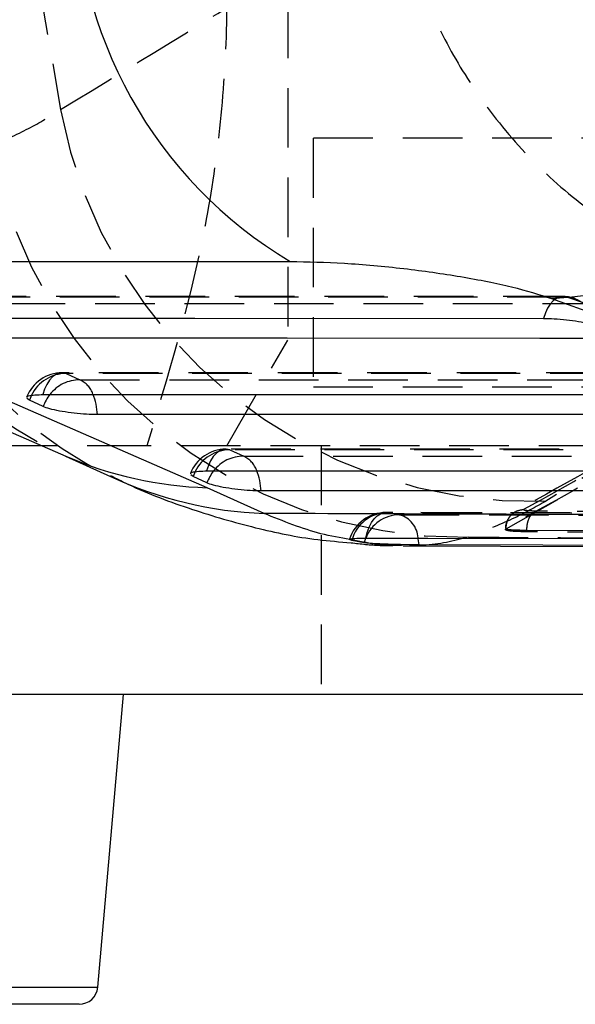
# Model space of a CAD drawing. Extents: x 15 to 185, y 7 to 146.
# Tile 4 of 39: x 83 to 89, y 7 to 17. Entities that reach past the tile are written whole.
import ezdxf

# ---------------------------------------------------------------- set-up
doc = ezdxf.new("R2010")
doc.units = 0
doc.header["$LTSCALE"] = 0.5
doc.linetypes.add('HIDDEN', pattern=[1.905, 1.27, -0.635])
doc.layers.get('0').update_dxf_attribs({"linetype": 'CONTINUOUS'})

msp = doc.modelspace()

# ---------------------------------------------------------------- linework, layer by layer
at = {"color": 7, "linetype": 'HIDDEN'}
for p, q in [((86.06, 22.0432), (86.06, 13.6427)), ((83.0678, 19.3994), (83.642, 16.0999)), ((90.7781, 15.7932), (86.3298, 15.7932)), ((86.3298, 15.7932), (86.3298, 13.1432)), ((88.9908, 14.1068), (81.9156, 14.1079)), ((89.2318, 14.0314), (89.0327, 14.0999)), ((88.3856, 11.6321), (92.4584, 13.9514)), ((85.4107, 12.5182), (86.06, 13.6427)), ((91.3521, 13.2944), (83.6589, 13.2945)), ((83.7009, 13.2876), (83.8478, 13.219)), ((90.7781, 13.1432), (86.3298, 13.1432)), ((84.56, 12.5182), (83.4424, 12.5182)), ((99.8458, 12.5182), (84.56, 12.5182)), ((93.7133, 12.4818), (85.4023, 12.4812)), ((86.4169, 12.5182), (86.4169, 9.8682)), ((85.4442, 12.4743), (85.5912, 12.4057)), ((95.7342, 11.7894), (87.1068, 11.8067)), ((87.1229, 11.8053), (87.2517, 11.7831)), ((88.3794, 11.6345), (88.3794, 11.6253)), ((88.3856, 11.6384), (88.3856, 11.6321)), ((88.6061, 11.6196), (96.3416, 11.5744)), ((88.6061, 11.6196), (88.6061, 11.6013)), ((96.3416, 11.5572), (88.6061, 11.6013)), ((86.865, 11.4925), (86.7225, 11.5205))]:
    msp.add_line(p, q, dxfattribs=at)
at = {"color": 7, "linetype": 'CONTINUOUS'}
for p, q in [((81.042, 14.48), (86.0862, 14.4812)), ((88.8693, 14.086), (94.2738, 12.1285)), ((83.31, 13.0034), (83.2836, 13.0204)), ((83.457, 12.9348), (83.31, 13.0034)), ((83.4424, 12.5182), (75.56, 12.5182)), ((83.6938, 12.408), (84.1723, 12.1916)), ((85.0534, 12.1901), (85.027, 12.2071)), ((85.2003, 12.1215), (85.0534, 12.1901)), ((85.8082, 11.7965), (85.201, 12.0712)), ((86.7433, 11.5092), (86.7181, 11.5184)), ((86.875, 11.485), (86.7433, 11.5092)), ((87.2908, 11.4512), (96.5063, 11.4204)), ((101.1261, 9.8682), (79.6863, 9.8682)), ((84.0372, 6.7507), (84.31, 9.8682)), ((83.838, 6.5682), (78.2637, 6.5682))]:
    msp.add_line(p, q, dxfattribs=at)
at = {"color": 8, "linetype": 'CONTINUOUS'}
for p, q in [((83.3325, 13.0562), (83.31, 13.0034)), ((85.0759, 12.2429), (85.0534, 12.1901)), ((86.875, 11.485), (86.8908, 11.5319)), ((78.1408, 6.7507), (84.0372, 6.7507))]:
    msp.add_line(p, q, dxfattribs=at)
at = {"color": 7, "linetype": 'CONTINUOUS', "flags": 128}
for points in [[(78.8943, 14.5028), (82.3455, 12.9966), (83.6956, 12.4077)], [(85.201, 12.0712), (80.9634, 13.9196), (80.3994, 14.1656)], [(81.7099, 13.8757), (82.3823, 13.8756), (85.072, 13.8752), (88.7851, 13.8746)], [(89.4168, 13.6616), (88.7444, 13.6617), (86.0547, 13.662), (82.2895, 13.6624)], [(83.4532, 13.0623), (84.1257, 13.0623), (86.8154, 13.0623), (91.1464, 13.0622)], [(91.7781, 12.8491), (91.1057, 12.8491), (88.416, 12.8491), (84.0329, 12.8491)], [(85.1966, 12.2491), (85.8691, 12.2491), (88.5588, 12.2493), (93.5077, 12.2496)], [(94.1394, 12.0365), (93.467, 12.0364), (90.7772, 12.0362), (85.7763, 12.0358)], [(86.8913, 11.534), (87.5534, 11.5328), (90.2436, 11.5281), (95.5194, 11.5196)], [(96.0833, 11.438), (95.4154, 11.4398), (92.7253, 11.4469), (87.4615, 11.4616)]]:
    msp.add_lwpolyline(points, dxfattribs=at)
at = {"color": 7, "linetype": 'HIDDEN', "flags": 128}
for points in [[(89.0327, 14.0999), (88.3603, 14.1), (85.6706, 14.1004), (81.9575, 14.1009)], [(89.0327, 14.0999), (88.9956, 14.1068), (88.9583, 14.1027), (88.9219, 14.0878), (88.8874, 14.0625), (88.8556, 14.0275), (88.8275, 13.9837), (88.8038, 13.9323), (88.7851, 13.8746)], [(82.1045, 14.0323), (82.7769, 14.0323), (85.4666, 14.0319), (89.2318, 14.0314)], [(83.7009, 13.2876), (83.6637, 13.2944), (83.6265, 13.2904), (83.5901, 13.2755), (83.5555, 13.2502), (83.5238, 13.2152), (83.4957, 13.1714), (83.4719, 13.12), (83.4532, 13.0623)], [(91.394, 13.2875), (90.7215, 13.2875), (88.0318, 13.2875), (83.7009, 13.2876)], [(83.8478, 13.219), (84.5202, 13.219), (87.21, 13.219), (91.593, 13.219)], [(85.4442, 12.4743), (85.4071, 12.4812), (85.3698, 12.4771), (85.3334, 12.4622), (85.2989, 12.4369), (85.2672, 12.4019), (85.239, 12.3581), (85.2153, 12.3067), (85.1966, 12.2491)], [(93.7552, 12.4749), (93.0828, 12.4748), (90.3931, 12.4746), (85.4442, 12.4743)], [(85.5912, 12.4057), (86.2636, 12.4058), (88.9533, 12.406), (93.9543, 12.4064)], [(86.8913, 11.534), (86.9064, 11.5946), (86.9269, 11.65), (86.9521, 11.6988), (86.9814, 11.7396), (87.0141, 11.7714), (87.0491, 11.7933), (87.0858, 11.8047), (87.1229, 11.8053)], [(95.7522, 11.7875), (95.0795, 11.7889), (92.3889, 11.7942), (87.1229, 11.8053)], [(87.2517, 11.7831), (87.9244, 11.7814), (90.615, 11.7747), (95.875, 11.7624)]]:
    msp.add_lwpolyline(points, dxfattribs=at)
at = {"color": 8, "linetype": 'CONTINUOUS', "flags": 128}
msp.add_lwpolyline([(87.4615, 11.4616), (87.451, 11.5252), (87.4485, 11.5362)], dxfattribs=at)
at = {"color": 7, "linetype": 'CONTINUOUS'}
for centre, radius, start, end in [((88.4839, 18.5077), 4.6864, 179.01585, 239.22699), ((88.5572, 19.2069), 5.1304, 273.48667, 348.6031), ((83.838, 6.7682), 0.2, 270, 355)]:
    msp.add_arc(centre, radius, start, end, dxfattribs=at)
at = {"color": 7, "linetype": 'HIDDEN'}
for centre, radius, start, end in [((85.5553, 16.4281), 4.4297, 183.23563, 245.18443), ((88.6627, 17.0331), 5.1066, 190.52992, 271.66027), ((86.1496, 16.2217), 4.4886, 184.06699, 243.87346), ((87.9153, 16.633), 5.0894, 190.39334, 270.77557), ((88.9908, 13.7009), 0.406, 71.01513, 89.99179), ((89.0171, 13.7864), 0.3139, 2.64674, 87.15574), ((83.6589, 12.8885), 0.406, 89.99928, 158.85239), ((83.6998, 12.8803), 0.4072, 89.85818, 154.41922), ((83.842, 12.8242), 0.3948, 89.15936, 142.66196), ((83.7401, 12.9816), 0.2607, 19.20283, 65.60575), ((85.4023, 12.0752), 0.406, 90.00404, 158.85619), ((85.4432, 12.0671), 0.4072, 89.86228, 154.42166), ((85.5854, 12.011), 0.3948, 89.16354, 142.66388), ((85.4835, 12.1683), 0.2607, 19.21082, 65.60872), ((87.1059, 11.4004), 0.406, 89.87528, 162.70033), ((87.1261, 11.4099), 0.3955, 90.46638, 165.45034), ((87.2552, 11.3932), 0.3899, 90.51216, 159.15983), ((87.1739, 11.5192), 0.2751, 3.54204, 73.5559)]:
    msp.add_arc(centre, radius, start, end, dxfattribs=at)
at = {"color": 8, "linetype": 'CONTINUOUS'}
for centre, radius, start, end in [((83.8788, 12.786), 0.4473, 141.62175, 160.56433), ((83.4174, 12.8319), 0.6157, 1.59534, 22.47556), ((85.3202, 16.1405), 4.0711, 246.48953, 268.32127), ((85.959, 16.0003), 4.2065, 244.87706, 267.94613), ((85.6222, 11.9727), 0.4473, 141.62288, 160.56871), ((85.1608, 12.0186), 0.6157, 1.59903, 22.4821)]:
    msp.add_arc(centre, radius, start, end, dxfattribs=at)
at = {"color": 7, "linetype": 'HIDDEN'}
for points, knots in [([(84.56, 22.0432), (84.6895, 21.6316), (84.9485, 20.8087), (85.2271, 19.5415), (85.3946, 18.2504), (85.4282, 17.0059), (85.3407, 15.8292), (85.1114, 14.3421), (84.7813, 13.2503), (84.56, 12.5182)], [0, 0, 0, 0, 0.13231784, 0.26459825, 0.39983787, 0.53505306, 0.65025404, 0.76547295, 1, 1, 1, 1]), ([(83.642, 16.0999), (84.5348, 16.6425), (85.734, 17.3714), (86.9277, 18.1293), (87.2328, 18.323)], [0, 0, 0, 0, 0.7444505, 1, 1, 1, 1]), ([(87.3481, 17.8263), (87.4288, 17.5827), (87.5903, 17.0955), (87.9737, 16.3945), (88.4679, 15.7381), (89.0832, 15.1478), (89.7879, 14.6689), (90.4143, 14.3817), (91.1862, 14.1379), (91.7172, 14.0617), (92.1257, 14.0571), (92.1303, 14.0571)], [0, 0, 0, 0, 0.1148945, 0.2297951, 0.3576175, 0.4854517, 0.6172738, 0.7491065, 0.8052576, 0.9977998, 1, 1, 1, 1]), ([(82.9094, 15.7148), (83.0551, 15.7797), (83.3468, 15.9097), (83.5436, 16.0364), (83.642, 16.0999)], [0, 0, 0, 0, 0.4993484, 1, 1, 1, 1]), ([(92.5569, 14.1299), (91.7855, 13.6855), (90.4293, 12.9042), (89.0719, 12.1461), (88.4866, 11.8193)], [0, 0, 0, 0, 0.568828, 1, 1, 1, 1]), ([(88.5763, 11.8405), (89.5194, 12.3701), (90.8783, 13.133), (92.238, 13.9152), (92.654, 14.1545)], [0, 0, 0, 0, 0.6940825, 1, 1, 1, 1]), ([(92.1303, 14.0571), (91.8871, 13.8948), (90.8003, 13.1696), (89.6801, 12.4709), (88.8106, 11.9286)], [0, 0, 0, 0, 0.2237799, 1, 1, 1, 1]), ([(92.4583, 13.9524), (92.043, 13.7131), (90.6856, 12.9309), (89.328, 12.1679), (88.3856, 11.6384)], [0, 0, 0, 0, 0.3059264, 1, 1, 1, 1]), ([(88.8106, 11.9286), (88.7001, 11.8654), (88.4788, 11.7389), (88.1492, 11.6091), (87.9842, 11.544)], [0, 0, 0, 0, 0.4993442, 1, 1, 1, 1]), ([(88.4825, 11.8128), (88.4669, 11.8021), (88.4344, 11.7798), (88.3971, 11.7242), (88.3777, 11.6721), (88.3814, 11.641), (88.3822, 11.6342)], [0, 0, 0, 0, 0.2749845, 0.5739687, 0.9064565, 1, 1, 1, 1]), ([(88.3855, 11.6384), (88.388, 11.6643), (88.3931, 11.7161), (88.4366, 11.782), (88.4997, 11.8291), (88.5508, 11.8367), (88.5763, 11.8405)], [0, 0, 0, 0, 0.2500007, 0.4999989, 0.7500008, 1, 1, 1, 1]), ([(88.7115, 11.8217), (88.6967, 11.8219), (88.6532, 11.8225), (88.6023, 11.8259), (88.5699, 11.8323), (88.5742, 11.8378), (88.5763, 11.8405)], [0, 0, 0, 0, 0.15619914, 0.45712998, 0.72973398, 1, 1, 1, 1]), ([(88.6061, 11.6196), (88.6078, 11.6446), (88.6111, 11.6946), (88.6351, 11.759), (88.6695, 11.8066), (88.6975, 11.8166), (88.7115, 11.8217)], [0, 0, 0, 0, 0.25000177, 0.50000559, 0.75000332, 1, 1, 1, 1]), ([(96.446, 11.7766), (96.334, 11.7773), (95.7735, 11.7804), (93.4196, 11.7937), (90.9535, 11.8081), (88.9357, 11.8203), (88.7115, 11.8217)], [0, 0, 0, 0, 0.0434776, 0.2173877, 0.913028, 1, 1, 1, 1]), ([(87.9842, 11.544), (87.829, 11.5042), (87.6102, 11.448), (87.3629, 11.4595), (87.2909, 11.4628)], [0, 0, 0, 0, 0.7089099, 1, 1, 1, 1]), ([(87.9842, 11.544), (89.7256, 11.5352), (92.7296, 11.5201), (95.7353, 11.5061), (96.9985, 11.5003)], [0, 0, 0, 0, 0.5797189, 1, 1, 1, 1]), ([(88.3853, 11.6383), (88.3853, 11.6383), (88.3772, 11.6359), (88.3776, 11.63), (88.427, 11.6238), (88.5122, 11.6205), (88.5808, 11.6196), (88.6061, 11.6196), (88.6061, 11.6196)], [0, 0, 0, 0, 0.0001035, 0.2685934, 0.5417599, 0.8434138, 0.9998965, 1, 1, 1, 1]), ([(88.6061, 11.6013), (88.5648, 11.602), (88.4822, 11.6035), (88.4028, 11.6117), (88.3735, 11.6218), (88.3825, 11.6295), (88.3856, 11.6321)], [0, 0, 0, 0, 0.2723184, 0.5446225, 0.8445848, 1, 1, 1, 1]), ([(88.3855, 11.6385), (88.3854, 11.6384), (88.3854, 11.6384), (88.3853, 11.6383), (88.3853, 11.6383)], [0, 0, 0, 0, 0.9585397, 1, 1, 1, 1]), ([(86.735, 11.4853), (86.8375, 11.4726), (87.0186, 11.4502), (87.2064, 11.4575), (87.2879, 11.4607)], [0, 0, 0, 0, 0.5660573, 1, 1, 1, 1])]:
    msp.add_open_spline(points, degree=3, knots=knots, dxfattribs=at)
at = {"color": 7, "linetype": 'CONTINUOUS'}
for points, knots in [([(86.0862, 14.4812), (86.2738, 14.4775), (86.6491, 14.4701), (87.2978, 14.4103), (87.9191, 14.3217), (88.4805, 14.2096), (88.7378, 14.1278), (88.8693, 14.086)], [0, 0, 0, 0, 0.1973257, 0.3948323, 0.5898812, 0.7904984, 1, 1, 1, 1]), ([(88.7851, 13.8746), (88.8219, 13.8739), (88.8975, 13.8724), (89.0297, 13.8605), (89.1587, 13.8425), (89.2639, 13.8215), (89.3105, 13.8071), (89.3307, 13.8009)], [0, 0, 0, 0, 0.2010784, 0.4131652, 0.6252513, 0.8373328, 1, 1, 1, 1]), ([(83.2849, 13.0329), (83.2845, 13.0355), (83.2829, 13.045), (83.3264, 13.0557), (83.3913, 13.0618), (83.44, 13.0622), (83.4532, 13.0623)], [0, 0, 0, 0, 0.13749395, 0.50120509, 0.86493115, 1, 1, 1, 1]), ([(84.0329, 12.8491), (83.9953, 12.8498), (83.9188, 12.8513), (83.7857, 12.8634), (83.6564, 12.8816), (83.545, 12.9044), (83.4838, 12.923), (83.4613, 12.9329), (83.457, 12.9348)], [0, 0, 0, 0, 0.18581773, 0.3777882, 0.56975931, 0.76173071, 0.95370083, 1, 1, 1, 1]), ([(84.1737, 12.2003), (84.235, 12.1693), (84.5113, 12.0295), (85.0224, 11.8386), (85.6979, 11.6403), (86.266, 11.5219), (86.6165, 11.4946), (86.735, 11.4853)], [0, 0, 0, 0, 0.0806066, 0.3638231, 0.6262998, 0.8737684, 1, 1, 1, 1]), ([(85.0283, 12.2196), (85.0278, 12.2222), (85.0264, 12.2317), (85.0699, 12.2425), (85.1347, 12.2485), (85.1835, 12.2489), (85.1966, 12.2491)], [0, 0, 0, 0, 0.1378819, 0.5016143, 0.8653415, 1, 1, 1, 1]), ([(85.7763, 12.0358), (85.7386, 12.0366), (85.6622, 12.0381), (85.5291, 12.0502), (85.3998, 12.0684), (85.2884, 12.0911), (85.2271, 12.1097), (85.2047, 12.1196), (85.2003, 12.1215)], [0, 0, 0, 0, 0.1858248, 0.3777933, 0.5697621, 0.7617304, 0.9536973, 1, 1, 1, 1]), ([(95.1573, 11.7641), (93.4892, 11.7697), (90.3736, 11.7803), (87.2565, 11.7914), (85.8082, 11.7965)], [0, 0, 0, 0, 0.53537921, 1, 1, 1, 1]), ([(86.7211, 11.5198), (86.7235, 11.5222), (86.7289, 11.5275), (86.7894, 11.5327), (86.8538, 11.5341), (86.8907, 11.534), (86.8913, 11.534)], [0, 0, 0, 0, 0.2901527, 0.6419828, 0.9946767, 1, 1, 1, 1]), ([(87.4615, 11.4616), (87.4284, 11.4618), (87.3566, 11.4623), (87.2284, 11.4647), (87.0967, 11.4687), (86.9818, 11.4744), (86.9095, 11.4802), (86.8834, 11.4838), (86.875, 11.485)], [0, 0, 0, 0, 0.1604679, 0.3483251, 0.5360161, 0.7232788, 0.9100917, 1, 1, 1, 1])]:
    msp.add_open_spline(points, degree=3, knots=knots, dxfattribs=at)
at = {"color": 8, "linetype": 'CONTINUOUS'}
for points, knots in [([(86.7225, 11.5205), (86.6207, 11.5375), (86.3308, 11.5857), (86.0139, 11.7136), (85.8082, 11.7965)], [0, 0, 0, 0, 0.3510764, 1, 1, 1, 1]), ([(87.2909, 11.4628), (87.1915, 11.4578), (87.0559, 11.4508), (86.9052, 11.4837), (86.865, 11.4925)], [0, 0, 0, 0, 0.7336738, 1, 1, 1, 1])]:
    msp.add_open_spline(points, degree=3, knots=knots, dxfattribs=at)

doc.saveas('drawing.dxf')
